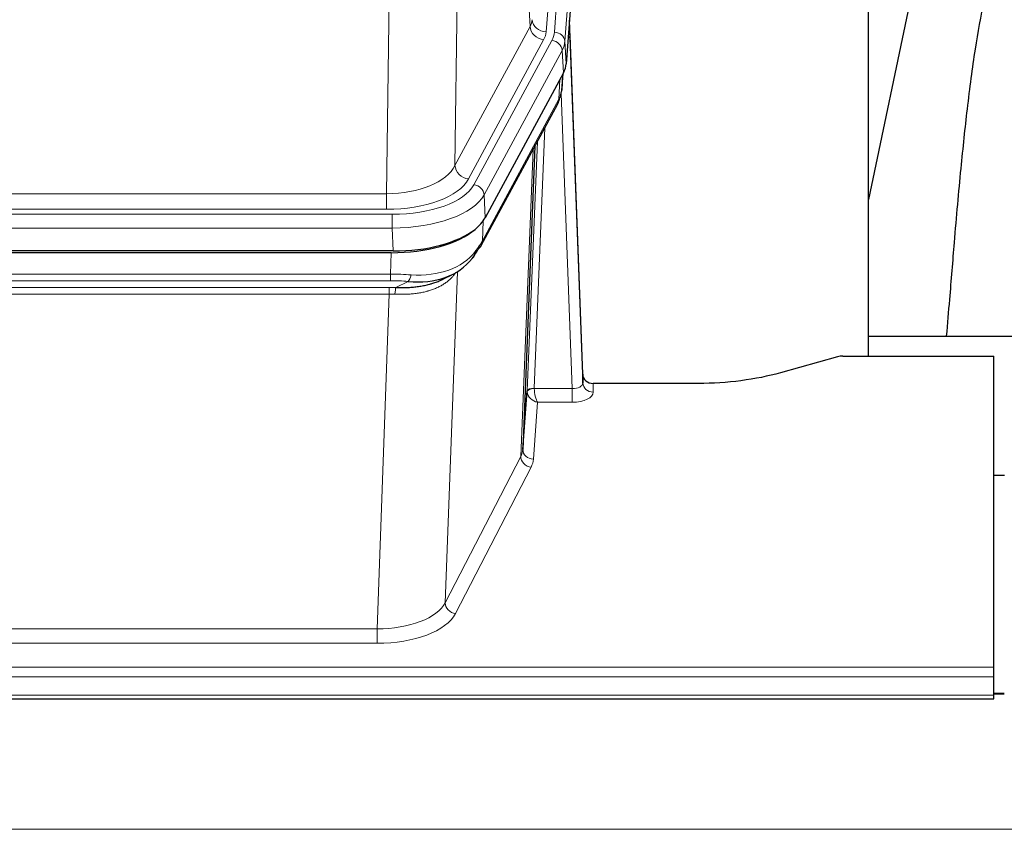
# Model space of a CAD drawing. Header units: inches. Extents: x 0 to 23760, y -13 to 16800.
# Tile 238 of 256: x 19419 to 19699, y 13866 to 14096. Entities that reach past the tile are written whole.
import ezdxf

# ---------------------------------------------------------------- set-up
doc = ezdxf.new("R2010")
doc.units = ezdxf.units.IN
doc.layers.add('1', color=7, linetype='Continuous', true_color=0xffffff)

msp = doc.modelspace()

# ---------------------------------------------------------------- linework, layer by layer
at = {"layer": '1', "color": 110, "linetype": 'Continuous', "lineweight": 13}
for p, q in [((19571.16, 14092.664), (19584.271, 14266.025)), ((19581.879, 14265.59), (19568.813, 14092.817)), ((19587.265, 14263.455), (19574.154, 14090.094)), ((19564.239, 14094.334), (19559.888, 14168.586)), ((19543.845, 14130.442), (19542.887, 14054.791)), ((19523.445, 14046.756), (19524.413, 14123.252)), ((19542.887, 14054.791), (19564.239, 14094.334)), ((19546.763, 14050.982), (19568.115, 14090.526)), ((19548.288, 14049.308), (19570.462, 14090.373)), ((19574.154, 14090.094), (19574.527, 14083.722)), ((19573.369, 14087.517), (19551.195, 14046.451)), ((19573.743, 14081.144), (19573.369, 14087.517)), ((19573.258, 14076.219), (19573.613, 14080.903)), ((19572.473, 14073.64), (19572.692, 14079.198)), ((19550.726, 14033.364), (19572.473, 14073.64)), ((19576.24, 13991.396), (19573.109, 14075.248)), ((19568.456, 14065.534), (19565.434, 13991.483)), ((19563.436, 13990.717), (19566.329, 14061.594)), ((19561.622, 13972.089), (19565.089, 14059.299)), ((19310.802, 14046.756), (19523.445, 14046.756)), ((19523.445, 14042.342), (19523.445, 14046.756)), ((19551.195, 14046.451), (19551.488, 14039.93)), ((19523.445, 14042.342), (19310.802, 14042.342)), ((19309.213, 14040.918), (19525.033, 14040.918)), ((19525.033, 14037.013), (19525.033, 14040.918)), ((19550.902, 14039), (19550.726, 14033.364)), ((19525.033, 14037.013), (19309.213, 14037.013)), ((19525.326, 14030.492), (19525.033, 14037.013)), ((19524.544, 14023.919), (19524.735, 14030.01)), ((19309.702, 14023.919), (19524.544, 14023.919)), ((19524.544, 14022.054), (19524.544, 14023.919)), ((19543.573, 14024.614), (19540.137, 13930.474)), ((19524.544, 14022.054), (19309.702, 14022.054)), ((19310.044, 14020.111), (19524.202, 14020.111)), ((19524.202, 14018.246), (19524.202, 14020.111)), ((19526.115, 14020.08), (19529.568, 14021.825)), ((19524.202, 14018.246), (19310.044, 14018.246)), ((19520.728, 13923.07), (19524.202, 14018.246)), ((19565.435, 13991.396), (19576.24, 13991.396)), ((19576.24, 13991.396), (19576.24, 13987.481)), ((19582.22, 13992.843), (19582.231, 13990.395)), ((19566.398, 13987.481), (19565.204, 13971.332)), ((19576.24, 13987.481), (19566.398, 13987.481)), ((19540.137, 13930.474), (19561.622, 13972.089)), ((19564.531, 13969.025), (19543.045, 13927.411)), ((19313.518, 13923.07), (19520.728, 13923.07)), ((19520.728, 13923.07), (19520.728, 13918.969)), ((19520.728, 13918.969), (19313.518, 13918.969)), ((19139.123, 13912.208), (19696.123, 13912.208)), ((19139.123, 13909.474), (19696.123, 13909.474)), ((19696.072, 13904.491), (19699.093, 13904.491)), ((19139.123, 13904.226), (19696.123, 13904.226)), ((16353.623, 13866.096), (21578.623, 13866.096))]:
    msp.add_line(p, q, dxfattribs=at)
at = {"layer": '1', "color": 2, "linetype": 'Continuous', "lineweight": 25}
for p, q in [((19587.645, 14257.175), (19574.527, 14083.722)), ((19660.463, 14000.61), (19660.463, 14189.411)), ((19680.307, 14139.33), (19660.464, 14045.174)), ((19579.222, 13995.465), (19575.464, 14096.103)), ((19575.544, 14091.71), (19579.232, 13992.928)), ((19573.743, 14081.144), (19551.488, 14039.93)), ((19573.252, 14076.106), (19573.615, 14080.908)), ((19573.429, 14080.563), (19573.258, 14076.219)), ((19573.252, 14076.106), (19573.258, 14076.219)), ((19550.367, 14032.034), (19572.114, 14072.31)), ((19565.635, 14060.31), (19562.207, 13974.099)), ((19525.326, 14030.492), (19308.92, 14030.492)), ((19524.735, 14030.01), (19309.512, 14030.01)), ((19539.432, 14022.446), (19542.226, 14023.858)), ((19732.461, 14006.183), (19660.464, 14006.183)), ((19651.667, 14000.415), (19635.503, 13995.884)), ((19653.166, 14000.61), (19696.123, 14000.61)), ((19696.123, 13912.208), (19696.123, 14000.61)), ((19579.232, 13992.928), (19579.222, 13995.465)), ((19612.123, 13992.843), (19582.22, 13992.843)), ((19562.207, 13974.099), (19563.436, 13990.717)), ((19699.123, 13966.645), (19696.123, 13966.645)), ((19696.123, 13909.474), (19696.123, 13912.208)), ((19696.123, 13904.226), (19696.123, 13909.474)), ((19699.093, 13904.717), (19696.072, 13904.717)), ((19139.123, 13903.211), (19696.123, 13903.211)), ((19696.123, 13903.211), (19696.123, 13904.226))]:
    msp.add_line(p, q, dxfattribs=at)
at = {"layer": '1', "color": 110, "linetype": 'Continuous', "lineweight": 13}
for centre, major_axis, ratio, start_param, end_param in [((19544.794, 14096.755), (-20.038, 0.241), 0.4621297, 2.903225, 3.1123764), ((19568.813, 14096.365), (3.989, -0.302), 0.8864705, 3.2608937, 4.7793301), ((19575.544, 14089.557), (-0.214, 6.443), 0.0117452, 5.0526437, 5.774114), ((19568.115, 14094.074), (3.52, -1.9), 0.8606628, 3.6289862, 5.1474227), ((19544.794, 14093.207), (-24.033, 0.005), 0.4611335, 2.8976848, 3.1068362), ((19547.142, 14093.055), (-24.033, 0.005), 0.4611335, 2.8976848, 3.1068362), ((19571.16, 14090.003), (2.991, -0.226), 0.8864705, 0.119301, 1.6377375), ((19570.462, 14087.712), (2.64, -1.425), 0.8606628, 0.4873936, 2.00583), ((19547.142, 14090.394), (27.028, 0.171), 0.4605352, 6.0362132, 6.2453646), ((19572.546, 14091.618), (2.998, 0.112), 0.4302668, 5.7021495, 6.2671208), ((19568.594, 14074.21), (3.52, -1.9), 0.8606628, 0.0000038, 0.4001271), ((19545.464, 14056.43), (27.538, 20.422), 0.1820486, 5.9117291, 5.9437093), ((19523.524, 14057.363), (20.002, 0.126), 0.5302672, 4.7050812, 6.0263936), ((19546.763, 14054.531), (-3.52, 1.9), 0.8606628, 0.4873936, 2.00583), ((19523.524, 14053.815), (24.002, 0.049), 0.477994, 4.708097, 6.0294094), ((19524.982, 14052.015), (-24.02, 0.03), 0.4619935, 1.5735185, 2.8978281), ((19548.288, 14046.647), (2.64, -1.425), 0.8606628, 0.4873936, 2.00583), ((19524.982, 14049.354), (27.018, 0.111), 0.4567867, 4.7124116, 6.0367213), ((19546.847, 14033.935), (3.52, -1.9), 0.8606628, 0.0000038, 0.4001271), ((19524.797, 14045.302), (-25.329, 12.681), 0.6929209, 2.1169098, 3.0007467), ((19523.894, 14016.485), (27.015, 0.091), 0.2751837, 1.3250001, 1.545831), ((19529.568, 14025.66), (-0.368, -3.983), 0.2964475, 0.3019504, 1.0888865), ((19523.412, 14010.299), (24.025, 0.387), 0.4081205, 1.4515093, 1.5313568), ((19523.894, 14012.65), (23.017, 0.318), 0.4083138, 1.3161001, 1.5369309), ((19526.115, 14016.245), (0.131, 3.998), 0.1099517, 0.2897867, 1.0584981), ((19523.412, 14006.463), (20.023, 0.877), 0.5868265, 1.4258227, 1.5056703), ((19565.434, 13990.622), (1.998, -0.082), 0.4302193, 1.5883537, 3.1255299), ((19565.435, 13990.535), (-1.996, -0.13), 0.4297663, 4.6843512, 6.2157251), ((19566.433, 13991.451), (1.001, 0.011), 0.9036685, 3.0949665, 3.190732), ((19566.398, 13990.105), (-0.506, 2.997), 0.2740591, 1.0794715, 2.5891813), ((19576.227, 13993.019), (-3.004, 0.138), 0.5390598, 1.5996723, 3.1704686), ((19582.231, 13993.019), (-3, -0.013), 0.8746179, 0.0299147, 1.5670846), ((19566.433, 13990.59), (-2.996, 0.15), 0.8842154, 0.0089587, 0.1047241), ((19566.398, 13990.105), (-2.669, 1.608), 0.8008031, 0.5106166, 2.0203264), ((19576.227, 13990.395), (-6.003, 0.008), 0.4854373, 1.5734916, 3.1442879), ((19564.531, 13971.649), (2.666, -1.376), 0.8484453, 3.5215353, 5.1252561), ((19542.205, 13974.354), (20.016, 0.121), 0.4848834, 6.0350943, 6.2444185), ((19565.204, 13973.956), (2.992, -0.221), 0.8740585, 3.1714428, 4.7769181), ((19542.205, 13971.73), (23.014, 0.002), 0.4845187, 6.038018, 6.2473422), ((19520.722, 13932.744), (20.013, 0.104), 0.483363, 4.7101919, 6.0355739), ((19543.045, 13930.035), (2.666, -1.376), 0.8484453, 3.5215353, 5.1252561), ((19520.722, 13930.12), (-23.012, 0.004), 0.4845836, 1.5711584, 2.8965404)]:
    msp.add_ellipse(centre, major_axis=major_axis, ratio=ratio, start_param=start_param, end_param=end_param, dxfattribs=at)
at = {"layer": '1', "color": 2, "linetype": 'Continuous', "lineweight": 25}
for centre, major_axis, ratio, start_param, end_param in [((19547.507, 14084.161), (-27.037, 0.006), 0.4611335, 2.8976848, 3.1068362), ((19546.614, 14085.707), (-26.161, 11.46), 0.4493681, 3.1218709, 3.267222), ((19545.464, 14056.43), (27.174, 22.247), 0.2659535, 6.00291, 6.0348903), ((19568.76, 14074.531), (3.584, -1.776), 0.8816114, 6.2824956, 6.6531678), ((19525.268, 14042.976), (-27.023, 0.034), 0.4619935, 2.6128783, 2.8978281), ((19524.709, 14042.485), (-27.01, 0.015), 0.4618579, 1.5720062, 2.656), ((19525.268, 14042.976), (-27.023, 0.034), 0.4619935, 1.5735185, 2.6128783), ((19523.894, 14016.485), (27.355, 20.182), 0.1876908, 5.6857719, 5.9066027), ((19526.591, 14013.622), (23.434, 19.972), 0.1471226, 5.6997031, 5.9205339), ((19546.847, 14033.935), (3.52, -1.9), 0.8606628, 5.9153676, 6.2831892), ((19524.797, 14045.302), (-23.359, 16.381), 0.7286412, 2.2260513, 3.1098882), ((19545.07, 14031.253), (3.195, -2.407), 0.6715965, 6.033487, 6.820423), ((19653.169, 13999.152), (-3, 0.002), 0.4856498, 4.7136997, 5.2369038), ((19582.22, 13995.556), (-3, 0.002), 0.9042699, 0.0343167, 1.5714866)]:
    msp.add_ellipse(centre, major_axis=major_axis, ratio=ratio, start_param=start_param, end_param=end_param, dxfattribs=at)
for points, knots in [([(19709.569, 14139.363), (19708.435, 14137.856), (19702.485, 14129.333), (19696.912, 14116.189), (19693.033, 14101.231), (19690.61, 14087.348), (19688.603, 14072.119), (19686.632, 14053.616), (19685, 14035.333), (19683.713, 14018.965), (19682.911, 14009.825), (19682.615, 14006.307)], [0, 0, 0, 0, 0.0321271, 0.1811391, 0.2945987, 0.4244837, 0.5723167, 0.6990076, 0.8399552, 0.939366, 1, 1, 1, 1]), ([(19526.115, 14020.08), (19526.633, 14020.071), (19527.148, 14020.069), (19528.173, 14020.081), (19528.683, 14020.096), (19529.318, 14020.125), (19529.445, 14020.132), (19529.698, 14020.146), (19529.824, 14020.154), (19530.2, 14020.179), (19530.45, 14020.198), (19531.192, 14020.262), (19531.678, 14020.314), (19532.637, 14020.439), (19533.109, 14020.512), (19534.038, 14020.678), (19534.495, 14020.771), (19535.168, 14020.928), (19535.391, 14020.983), (19535.722, 14021.07), (19535.831, 14021.099), (19535.995, 14021.145), (19536.05, 14021.16), (19536.158, 14021.191), (19536.645, 14021.332), (19537.114, 14021.486), (19537.919, 14021.777), (19538.617, 14022.056), (19539.271, 14022.365), (19539.552, 14022.507)], [0, 0, 0, 0, 0.1020877, 0.1020877, 0.2041754, 0.2041754, 0.2296973, 0.2296973, 0.2552192, 0.2552192, 0.3062631, 0.3062631, 0.4083508, 0.4083508, 0.5104385, 0.5104385, 0.6125262, 0.6125262, 0.66357, 0.66357, 0.6890919, 0.6890919, 0.7018529, 0.7018529, 0.7146139, 0.8167015, 0.8167015, 0.9187892, 1, 1, 1, 1]), ([(19635.503, 13995.884), (19631.969, 13994.893), (19628.167, 13994.129), (19620.284, 13993.104), (19616.204, 13992.843), (19612.123, 13992.843)], [0, 0, 0, 0, 0.5, 0.5, 1, 1, 1, 1])]:
    msp.add_open_spline(points, degree=3, knots=knots, dxfattribs=at)
msp.add_open_spline([(19572.114, 14072.31), (19572.235, 14072.533), (19572.345, 14072.755)], degree=2, dxfattribs=at)
at = {"layer": '1', "color": 110, "linetype": 'Continuous', "lineweight": 13}
msp.add_open_spline([(19543.175, 14024.488), (19543.019, 14024.236), (19542.847, 14023.987), (19542.472, 14023.497), (19542.269, 14023.256), (19541.831, 14022.785), (19541.596, 14022.554), (19541.096, 14022.104), (19540.831, 14021.885), (19540.408, 14021.566), (19540.264, 14021.461), (19540.041, 14021.307), (19539.965, 14021.256), (19539.813, 14021.155), (19539.736, 14021.105), (19539.348, 14020.859), (19539.025, 14020.671), (19538.355, 14020.316), (19537.661, 14019.979), (19536.919, 14019.682), (19536.154, 14019.405), (19535.759, 14019.276), (19535.301, 14019.143), (19535.25, 14019.128), (19535.148, 14019.099), (19535.096, 14019.085), (19534.941, 14019.042), (19534.63, 14018.959), (19534.315, 14018.883), (19533.68, 14018.739), (19533.25, 14018.654), (19532.376, 14018.506), (19531.932, 14018.443), (19531.03, 14018.337), (19530.572, 14018.294), (19529.875, 14018.245), (19529.641, 14018.231), (19529.287, 14018.214), (19529.169, 14018.208), (19528.931, 14018.199), (19528.812, 14018.195), (19528.216, 14018.179), (19527.736, 14018.175), (19526.77, 14018.184), (19526.285, 14018.197), (19525.796, 14018.217)], degree=3, knots=[0, 0, 0, 0, 0.0625, 0.0625, 0.125, 0.125, 0.1875, 0.1875, 0.25, 0.25, 0.28125, 0.28125, 0.296875, 0.296875, 0.3125, 0.3125, 0.375, 0.375, 0.4375, 0.5, 0.5, 0.5625, 0.5625, 0.5703125, 0.5703125, 0.578125, 0.578125, 0.59375, 0.625, 0.625, 0.6875, 0.6875, 0.75, 0.75, 0.8125, 0.8125, 0.84375, 0.84375, 0.859375, 0.859375, 0.875, 0.875, 0.9375, 0.9375, 1, 1, 1, 1], dxfattribs=at)

doc.saveas('drawing.dxf')
